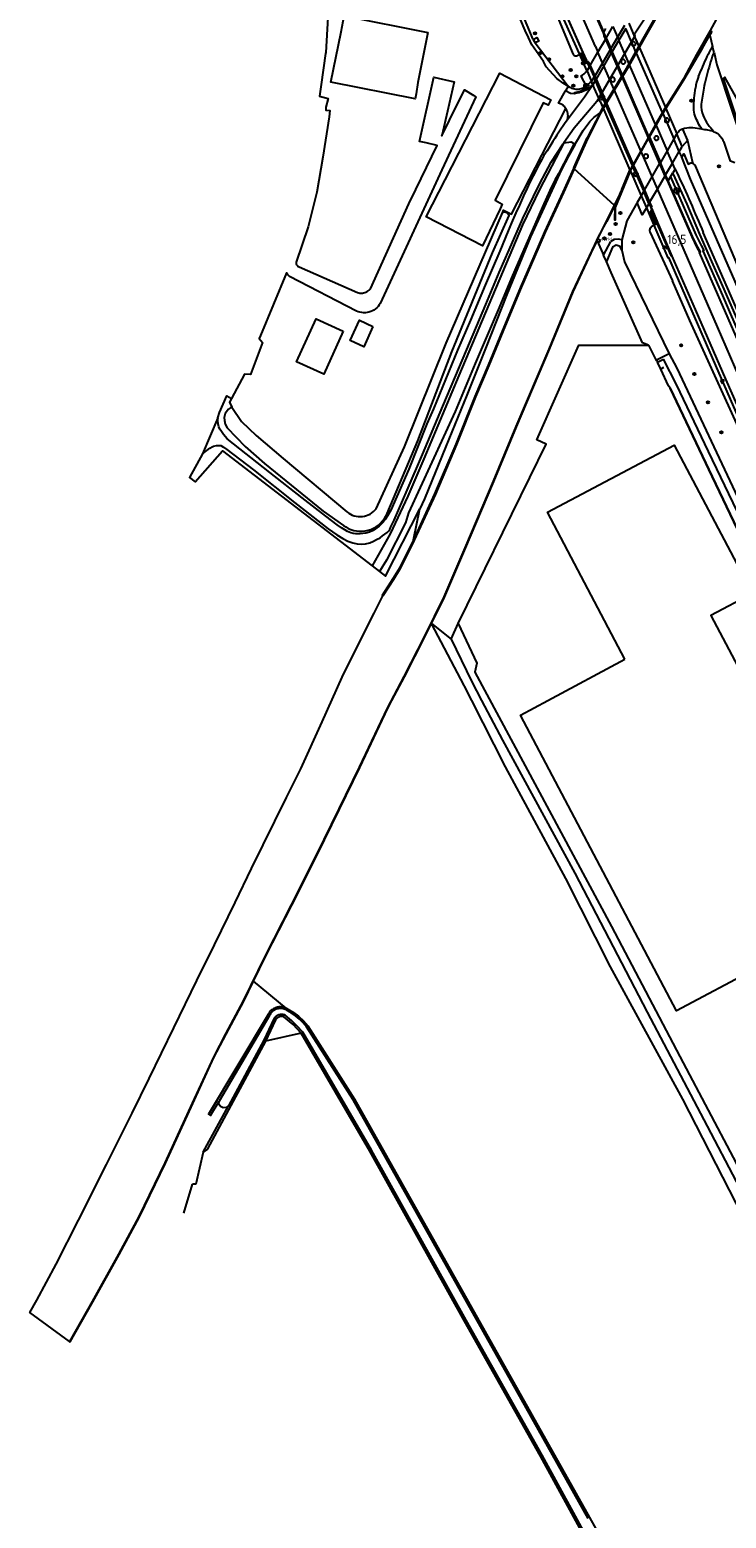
# Model space of a CAD drawing. Header units: metres. Extents: x 121613 to 124518, y 449573 to 453879.
# Tile 2 of 71: x 123803 to 123992, y 449779 to 450181. Entities that reach past the tile are written whole.
import ezdxf

# ---------------------------------------------------------------- set-up
doc = ezdxf.new("R2010")
doc.units = ezdxf.units.M
doc.header["$LTSCALE"] = 4
doc.layers.get('0').update_dxf_attribs({"linetype": 'CONTINUOUS'})
for name, color, linetype in [('G_BTD', 3, 'CONTINUOUS'), ('G_OBD', 254, 'CONTINUOUS'), ('G_OTD', 32, 'CONTINUOUS'), ('G_OWG', 6, 'CONTINUOUS'), ('G_OWGP1', 2, 'ByLayer'), ('G_OWT', 6, 'CONTINUOUS'), ('G_PND', 1, 'CONTINUOUS'), ('G_WGD', 7, 'CONTINUOUS'), ('G_WGDP1', 2, 'ByLayer'), ('G_WGI', 1, 'CONTINUOUS'), ('G_WTD', 5, 'CONTINUOUS'), ('LSHD', 3, 'CONTINUOUS'), ('LWGI', 7, 'CONTINUOUS'), ('PPALHM', 10, 'CONTINUOUS'), ('PVGO', 102, 'CONTINUOUS')]:
    doc.layers.add(name, color=color, linetype=linetype)
doc.layers.add('G_SHD', color=10, linetype='ByLayer', lineweight=25)
for name, color, linetype, true_color in [('PBRD', 7, 'CONTINUOUS', 0xbd2877), ('PPAL', 7, 'CONTINUOUS', 0xbd2877), ('PPUT', 7, 'CONTINUOUS', 0xbd2877)]:
    doc.layers.add(name, color=color, linetype=linetype, true_color=true_color)
doc.styles.add('ISO', font='ISO')

# ---------------------------------------------------------------- blocks, each defined once
blk = doc.blocks.new('boom')
at = {"color": 0}
for radius in [0.315, 0.225, 0.135]:
    blk.add_circle((0, 0), radius, dxfattribs=at)
blk = doc.blocks.new('kolk')
at = {"color": 0}
blk.add_circle((0, 0), 0.6, dxfattribs=at)
at = {"color": 0, "linetype": 'Continuous', "style": 'ISO'}
blk.add_attdef('KOLK', (-0.04, -0.26), '', height=0.8, dxfattribs=at)
blk = doc.blocks.new('verkeersbord')
at = {"color": 0}
for p, q in [((0.5, 0.32), (-0.5, 0.32)), ((-0.5, 0.32), (0, -0.6)), ((0, -0.6), (0.5, 0.32))]:
    blk.add_line(p, q, dxfattribs=at)
blk = doc.blocks.new('lichtmast')
at = {"color": 0}
for p, q in [((-0.6, 0), (-1, 0)), ((-0.71, 0.71), (-0.42, 0.42)), ((0, 0.6), (0, 1)), ((0.42, 0.42), (0.71, 0.71)), ((0.6, 0), (1, 0)), ((-0.42, -0.42), (-0.71, -0.71)), ((0, -0.6), (0, -1)), ((0.42, -0.42), (0.71, -0.71))]:
    blk.add_line(p, q, dxfattribs=at)
blk.add_circle((0, 0), 0.6, dxfattribs=at)
blk = doc.blocks.new('verklikker')
at = {"color": 0}
blk.add_circle((0, 0), 0.45, dxfattribs=at)
at = {"color": 0, "style": 'ISO'}
blk.add_attdef('VERKLIKKER', (0.7, 0), '', height=0.9, dxfattribs=at)
blk = doc.blocks.new('verkeersbord-pl')
at = {"linetype": 'Continuous'}
blk.add_circle((0, 0), 0.03, dxfattribs=at)
blk = doc.blocks.new('kilometerpaal')
at = {"color": 0}
for p, q in [((-0.44, 0.44), (0.44, -0.44)), ((-0.44, -0.44), (-0.44, 0.44)), ((0.44, 0.44), (-0.44, -0.44)), ((0.44, -0.44), (0.44, 0.44))]:
    blk.add_line(p, q, dxfattribs=at)
at = {"color": 0, "style": 'ISO'}
blk.add_attdef('KILOMETERPAAL', (0.59, 0.87), '', height=2.5, dxfattribs=at)

msp = doc.modelspace()

# ---------------------------------------------------------------- linework, layer by layer
at = {"layer": 'G_BTD', "linetype": 'Continuous', "transparency": 33554687}
for points in [[(123968.11, 450176.765), (123969.653, 450179.479), (123973.257, 450185.797), (123978.38, 450194.559), (123979.767, 450196.758), (123979.936, 450196.651)], [(123966.955, 450179.43), (123968.11, 450176.765)], [(123958.373, 450160.277), (123958.77, 450160.985), (123964.739, 450170.835), (123968.11, 450176.765)], [(124048.525, 450089.213), (124038.789, 450083.766), (124010.1, 450136.873), (124009.294, 450136.421), (124006.904, 450140.687), (123991.316, 450168.516), (123990.92, 450168.147), (123997.55, 450148.249), (123998.936, 450147.249)], [(123950.85, 450150.426), (123951.045, 450150.782), (123953.012, 450154.056), (123954.847, 450156.511), (123955.891, 450157.639), (123957.586, 450158.876)], [(123957.586, 450158.876), (123954.087, 450152.075)], [(123957.586, 450158.876), (123958.373, 450160.277)], [(123957.653, 450161.936), (123958.373, 450160.277)], [(123947.843, 450150.72), (123949.76, 450151.02), (123950.579, 450150.593)], [(123950.52, 450143.99), (123951.235, 450145.611), (123954.087, 450152.075)], [(123947.832, 450150.705), (123941.18, 450138.14), (123936.64, 450128.6), (123919.38, 450087.84), (123909.98, 450065.34), (123905.58, 450055.2), (123900.88, 450045.04), (123895.953, 450036.458)], [(123950.579, 450150.593), (123946.36, 450142.402), (123945.385, 450140.645), (123944.018, 450137.826), (123942.064, 450133.467), (123939.979, 450128.682), (123936.969, 450121.9), (123933.642, 450114.227), (123930.062, 450105.636), (123923.848, 450091.141), (123918.377, 450078.161), (123905.82, 450050.76), (123904.98, 450048.08), (123899.82, 450037.94), (123897.961, 450034.859)], [(123950.85, 450150.426), (123949.061, 450147.162), (123947.199, 450143.495), (123938.751, 450125.357), (123932.347, 450109.77), (123926.647, 450095.192), (123921.601, 450082.527), (123915.905, 450068.675), (123910.092, 450054.523), (123908.898, 450051.798)], [(123950.579, 450150.593), (123950.85, 450150.426)], [(123950.52, 450143.99), (123947.495, 450137.382), (123942.595, 450126.658), (123939.669, 450119.999), (123936.094, 450111.756), (123931.159, 450099.868), (123927.314, 450090.659), (123923.76, 450082.201), (123918.593, 450069.313), (123912.868, 450055.834), (123907.114, 450043.44)], [(123858.037, 450079.259), (123857.644, 450079.133), (123857.096, 450078.769), (123856.219, 450077.601), (123855.927, 450076.525), (123855.999, 450075.667), (123856.254, 450074.736), (123856.77, 450073.73), (123861.59, 450068.66), (123866.83, 450064.11), (123882.71, 450051.21), (123888.2, 450047.35), (123888.82, 450046.92), (123889.5, 450046.54), (123890.23, 450046.23), (123890.98, 450045.99), (123891.75, 450045.84), (123892.54, 450045.76), (123893.33, 450045.77), (123894.11, 450045.85), (123894.88, 450046.02), (123895.63, 450046.26), (123896.35, 450046.58), (123897.03, 450046.97), (123897.67, 450047.44), (123898.26, 450047.96), (123898.8, 450048.54), (123899.27, 450049.17), (123899.67, 450049.85), (123899.99, 450050.54), (123908.32, 450070.17), (123917.47, 450094.22), (123928.52, 450121.06), (123933.01, 450131.105), (123933.001, 450131.133), (123932.941, 450131.265), (123932.868, 450131.391), (123932.781, 450131.507), (123932.682, 450131.613), (123932.572, 450131.708), (123932.452, 450131.79), (123932.324, 450131.859), (123932.189, 450131.912), (123932.049, 450131.951), (123931.905, 450131.974), (123931.76, 450131.981), (123931.615, 450131.973), (123931.472, 450131.948), (123931.332, 450131.908), (123931.225, 450131.863)], [(123912.01, 450020.83), (123915.497, 450027.918), (123921.208, 450041.211), (123928.888, 450059.229), (123935.041, 450074.026), (123943.915, 450094.94), (123950.288, 450110.485), (123955.857, 450122.263), (123956.24, 450123.094), (123956.828, 450124.274)], [(123963.499, 450121.72), (123963.005, 450122.728), (123961.956, 450123.057), (123960.975, 450122.512), (123959.33, 450118.636)], [(123963.461, 450124.509), (123963.499, 450121.72)], [(123971.168, 450126.556), (123977.23, 450113.415)], [(123959.33, 450118.636), (123958.535, 450120.428)], [(123960.62, 450115.729), (123959.33, 450118.636)], [(123963.499, 450121.72), (123964.249, 450118.628), (123976.28, 450093.675)], [(123970.709, 450096.017), (123969.066, 450096.691), (123960.62, 450115.729)], [(123981.92, 450102.767), (123977.23, 450113.415)], [(123987.71, 450089.869), (123981.92, 450102.767)], [(123996.419, 450070.876), (123987.71, 450089.869)], [(123854.225, 450076.404), (123854.68, 450077.84), (123856.629, 450082.369), (123857.902, 450081.672)], [(123850.1, 450066.66), (123846.6, 450060.32), (123848.091, 450059.159), (123855.494, 450067.54), (123895.953, 450036.458)], [(123897.961, 450034.859), (123899.532, 450033.609), (123908.898, 450051.798)], [(123907.114, 450043.44), (123908.898, 450051.798)], [(123895.953, 450036.458), (123897.961, 450034.859)], [(123863.884, 449924.133), (123867.204, 449930.956), (123874.259, 449944.737), (123881.026, 449958.092), (123887.134, 449970.651), (123892.592, 449981.938), (123900.226, 449997.899), (123901.324, 450000), (123904.693, 450006.448), (123910.244, 450017.242), (123912.004, 450020.819)], [(124028.156, 449803.877), (124027.581, 449803.593), (124026.896, 449803.674), (124026.39, 449804.1), (124016.19, 449823.46), (123997.97, 449857.16), (123979.95, 449892.29), (123960.39, 449928.07), (123948.3, 449951.92), (123932.07, 449982.1), (123922.902, 450000), (123920.9, 450003.91), (123920.83, 450004.04), (123912.004, 450020.819)], [(123912.01, 450020.83), (123917.351, 450016.616)], [(123917.351, 450016.616), (123919.204, 450020.814)], [(123917.351, 450016.616), (123922.82, 450005.24), (123925.56, 450000), (123931.18, 449989.25), (123950.76, 449953.31), (123970.34, 449915.77), (123986.52, 449884.99), (124002.23, 449855.06), (124018.19, 449825.34), (124028.48, 449805.13), (124028.51, 449804.469), (124028.156, 449803.877)], [(123872.676, 449916.865), (123863.884, 449924.133)], [(123876.81, 449910.09), (123867.16, 449907.98)], [(123850.302, 449877.927), (123848.323, 449869.255), (123847.39, 449869.256)], [(123845.03, 449861.457), (123847.39, 449869.256)]]:
    msp.add_lwpolyline(points, dxfattribs=at)
msp.add_lwpolyline([(123971.168, 450126.556, -0.4077113), (123972.142, 450128.523)], format="xyb", dxfattribs=at)
at = {"layer": 'G_OBD', "linetype": 'Continuous', "transparency": 33554687}
for points in [[(123966.196, 450177.865), (123966.12, 450177.759), (123966.091, 450177.697), (123966.071, 450177.637), (123966.07, 450177.627), (123966.053, 450177.508), (123966.155, 450177.178), (123966.24, 450177.066), (123966.349, 450176.979), (123966.35, 450176.978), (123966.479, 450176.921), (123966.618, 450176.897)], [(123966.618, 450176.897), (123966.688, 450176.898), (123966.996, 450177.012), (123967.181, 450177.233), (123967.224, 450177.374), (123967.224, 450177.381), (123967.231, 450177.521), (123967.231, 450177.522), (123967.23, 450177.525), (123967.201, 450177.666), (123967.196, 450177.676), (123967.135, 450177.798), (123967.044, 450177.906), (123967.041, 450177.909), (123967.037, 450177.912), (123966.924, 450177.992), (123966.923, 450177.993), (123966.922, 450177.993), (123966.789, 450178.046), (123966.788, 450178.046), (123966.718, 450178.06), (123966.644, 450178.065), (123966.5, 450178.048), (123966.365, 450177.996), (123966.246, 450177.913), (123966.196, 450177.865)], [(123963.29, 450172.497), (123963.353, 450172.359), (123963.468, 450172.247), (123963.603, 450172.166), (123963.605, 450172.165), (123963.758, 450172.116), (123963.918, 450172.104), (123964.223, 450172.223), (123964.316, 450172.306), (123964.318, 450172.308), (123964.391, 450172.413), (123964.391, 450172.414), (123964.438, 450172.531), (123964.451, 450172.591), (123964.457, 450172.657), (123964.447, 450172.784), (123964.411, 450172.898), (123964.408, 450172.906), (123964.342, 450173.015), (123964.239, 450173.127), (123964.231, 450173.132), (123964.111, 450173.209), (123963.968, 450173.255), (123963.966, 450173.256), (123963.962, 450173.256), (123963.814, 450173.265), (123963.665, 450173.234), (123963.53, 450173.167), (123963.529, 450173.167), (123963.527, 450173.166), (123963.414, 450173.068), (123963.328, 450172.942), (123963.277, 450172.799), (123963.277, 450172.797), (123963.264, 450172.647), (123963.29, 450172.497)], [(123960.507, 450167.634), (123960.59, 450167.5), (123960.591, 450167.499), (123960.597, 450167.493), (123960.699, 450167.382), (123960.828, 450167.289), (123961.142, 450167.254), (123961.268, 450167.287), (123961.273, 450167.289), (123961.383, 450167.348), (123961.482, 450167.433), (123961.522, 450167.481), (123961.559, 450167.537), (123961.609, 450167.655), (123961.61, 450167.657), (123961.634, 450167.785), (123961.634, 450167.786), (123961.628, 450167.915), (123961.596, 450168.045), (123961.594, 450168.053), (123961.59, 450168.06), (123961.531, 450168.172), (123961.528, 450168.178), (123961.525, 450168.182), (123961.434, 450168.285), (123961.32, 450168.364), (123961.317, 450168.366), (123961.313, 450168.368), (123961.191, 450168.415), (123961.185, 450168.417), (123961.181, 450168.418), (123961.044, 450168.435), (123960.971, 450168.431), (123960.903, 450168.419), (123960.77, 450168.37), (123960.652, 450168.291), (123960.557, 450168.186), (123960.489, 450168.061), (123960.488, 450168.057), (123960.476, 450168.027), (123960.46, 450167.967), (123960.453, 450167.924), (123960.45, 450167.782), (123960.507, 450167.634)], [(123958.092, 450163.578), (123957.991, 450163.545), (123957.895, 450163.499), (123957.82, 450163.438), (123957.785, 450163.401), (123957.757, 450163.365), (123957.709, 450163.281), (123957.674, 450163.184), (123957.662, 450163.131), (123957.655, 450163.082), (123957.655, 450163.067), (123957.655, 450162.978), (123957.676, 450162.843), (123957.728, 450162.717), (123957.808, 450162.607), (123957.911, 450162.518), (123957.968, 450162.484), (123958.032, 450162.455), (123958.165, 450162.423), (123958.295, 450162.422), (123958.301, 450162.422), (123958.434, 450162.453), (123958.556, 450162.514)], [(123958.244, 450163.604), (123958.169, 450163.595), (123958.092, 450163.578)], [(123958.674, 450162.618), (123958.703, 450162.653), (123958.749, 450162.723), (123958.785, 450162.798), (123958.819, 450162.925), (123958.819, 450162.926), (123958.819, 450162.927), (123958.824, 450163.059), (123958.801, 450163.182), (123958.8, 450163.189), (123958.776, 450163.253), (123958.747, 450163.311), (123958.672, 450163.412), (123958.668, 450163.418), (123958.665, 450163.421), (123958.575, 450163.498), (123958.567, 450163.505), (123958.563, 450163.507), (123958.45, 450163.567), (123958.376, 450163.59), (123958.37, 450163.592), (123958.368, 450163.593), (123958.356, 450163.595), (123958.288, 450163.606), (123958.244, 450163.604)], [(123958.556, 450162.514), (123958.616, 450162.56), (123958.618, 450162.562), (123958.674, 450162.618)]]:
    msp.add_lwpolyline(points, dxfattribs=at)
at = {"layer": 'G_OTD', "linetype": 'Continuous', "transparency": 33554687}
for points in [[(123948.936, 450166.08), (123947.618, 450166.845), (123945.923, 450168.17), (123943.04, 450171.277), (123942.261, 450172.764), (123939.162, 450177.233), (123938.244, 450179.243), (123937.375, 450181.145), (123931.044, 450196.063), (123924.624, 450210.739)], [(123884.2, 450187.78), (123883.422, 450175.146), (123883.316, 450174.935), (123882.199, 450166.55), (123881.703, 450163.318), (123884.027, 450162.743), (123883.46, 450160.38), (123883.395, 450159.549), (123884.563, 450159.457), (123884.33, 450157.74), (123882.64, 450146.87), (123880.96, 450137.42), (123878.66, 450128.07), (123875.41, 450118.49), (123875.39, 450118.29), (123875.4, 450118.11), (123875.46, 450117.92), (123875.51, 450117.78), (123875.61, 450117.64), (123875.76, 450117.46), (123875.9, 450117.36), (123876.05, 450117.28), (123876.27, 450117.2), (123892.04, 450110.26), (123892.34, 450110.19), (123892.67, 450110.14), (123893, 450110.12), (123893.33, 450110.14), (123893.65, 450110.19), (123893.97, 450110.27), (123894.28, 450110.39), (123894.58, 450110.53), (123894.86, 450110.7), (123895.13, 450110.9), (123895.37, 450111.13), (123895.55, 450111.33), (123905.87, 450134.23), (123907.78, 450138.159), (123913.562, 450150.054), (123910.54, 450150.74), (123908.732, 450151.15), (123912.66, 450168.46), (123918.121, 450167.221), (123916.332, 450159.339), (123914.806, 450152.615), (123916.87, 450156.86), (123920.979, 450165.077), (123923.486, 450163.542), (123924.006, 450163.224), (123914.83, 450143.41), (123898.1, 450107.36), (123897.85, 450106.94), (123897.55, 450106.54), (123897.22, 450106.18), (123896.85, 450105.85), (123896.45, 450105.56), (123896.02, 450105.32), (123895.57, 450105.12), (123895.1, 450104.96), (123894.62, 450104.86), (123894.13, 450104.8), (123893.64, 450104.8), (123893.15, 450104.85), (123892.66, 450104.94), (123892.19, 450105.09), (123891.75, 450105.28), (123873.6, 450114.62), (123873.34, 450114.86), (123873.13, 450115.1), (123872.95, 450115.35), (123872.8, 450115.63), (123865.773, 450098.711), (123865.426, 450097.876), (123865.428, 450097.87), (123866.316, 450096.759), (123863.072, 450088.165), (123861.428, 450088.248), (123857.902, 450081.672)], [(123910.992, 450180.597), (123908.299, 450167.063), (123907.838, 450163.973), (123907.569, 450162.63), (123884.835, 450167.156), (123887.545, 450180.771), (123888.405, 450185.094), (123910.992, 450180.597)], [(123931.225, 450131.863), (123931.499, 450132.57), (123933.62, 450131.501), (123948.338, 450160.051)], [(123858.037, 450079.259), (123860.643, 450075.399), (123864.619, 450071.637), (123871.878, 450065.464), (123889.15, 450050.99), (123889.62, 450050.65), (123890.09, 450050.36), (123890.6, 450050.13), (123891.12, 450049.94), (123891.66, 450049.81), (123892.21, 450049.73), (123892.76, 450049.71), (123893.32, 450049.75), (123893.87, 450049.84), (123894.4, 450049.98), (123894.92, 450050.18), (123895.42, 450050.42), (123895.89, 450050.72), (123896.33, 450051.06), (123896.73, 450051.44), (123897.05, 450051.82), (123904.7, 450068.61), (123916, 450096.63), (123931.225, 450131.863)], [(123888.144, 450099.873), (123882.874, 450088.208), (123875.546, 450091.519), (123880.817, 450103.184), (123888.144, 450099.873)], [(123896.163, 450101.134), (123893.685, 450095.648), (123890.049, 450097.291), (123892.527, 450102.776), (123896.163, 450101.134)], [(123919.204, 450020.814), (123938.65, 450060.311), (123943, 450069.299), (123940.516, 450070.445), (123951.869, 450096.017), (123970.709, 450096.017)], [(123970.709, 450096.017), (123972.732, 450091.924), (123972.873, 450091.999)], [(123857.902, 450081.672), (123857.353, 450080.648), (123858.037, 450079.259)], [(123919.204, 450020.814), (123924.236, 450010.091), (123923.731, 450007.676), (123960.721, 449938.898), (123980.105, 449902.058), (123993.574, 449876.459), (124022.844, 449820.829), (124033.035, 449802.778)]]:
    msp.add_lwpolyline(points, dxfattribs=at)
at = {"layer": 'G_OWG', "linetype": 'Continuous', "transparency": 33554687}
for points in [[(123912.254, 450263.854), (123913.361, 450261.245), (123915.14, 450256.948), (123916.918, 450252.652), (123917.152, 450252.088), (123917.385, 450251.524), (123918.439, 450248.978), (123919.493, 450246.431), (123920.528, 450244.018), (123921.563, 450241.606), (123927.021, 450229.512), (123932.571, 450217.46), (123936.07, 450209.552), (123939.051, 450201.832), (123944.685, 450188.218), (123950.319, 450174.603)], [(123952.075, 450174.801), (123943.249, 450194.48), (123942.84, 450195.445), (123942.979, 450195.503), (123941.133, 450199.942), (123936.247, 450211.265), (123929.402, 450227.079), (123924.24, 450238.681)], [(123939.553, 450178.713), (123932.98, 450194.224), (123924.266, 450215.315)], [(123939.553, 450178.713), (123940.532, 450179.242), (123941.04, 450178.26), (123940.056, 450177.759)], [(123958.49, 450180.447), (123958.534, 450180.524), (123958.583, 450180.609)], [(123958.583, 450180.609), (123959.202, 450181.692)], [(123959.17, 450178.885), (123959.264, 450179.046)], [(123959.264, 450179.046), (123961.071, 450182.161)], [(123962.314, 450179.311), (123960.499, 450176.209)], [(123964.178, 450182.499), (123962.314, 450179.311)], [(123975.383, 450159.999), (123980.268, 450167.773), (123985.273, 450176.293), (123987.303, 450179.857)], [(123987.303, 450179.857), (123988.02, 450176.814)], [(123939.553, 450178.713), (123940.056, 450177.759)], [(123940.056, 450177.759), (123948.936, 450166.08)], [(123952.075, 450174.801), (123952.499, 450174.98), (123953.674, 450172.198), (123954.015, 450172.749)], [(123960.406, 450176.048), (123960.291, 450175.853), (123956.17, 450168.807), (123956.087, 450168.664), (123956.059, 450168.617)], [(123960.406, 450176.048), (123960.452, 450176.127), (123960.499, 450176.209)], [(123988.013, 450176.801), (123988.02, 450176.814)], [(123988.414, 450175.142), (123988.02, 450176.814)], [(123988.345, 450175.019), (123988.414, 450175.142)], [(123988.414, 450175.142), (123988.517, 450174.705), (123989.189, 450171.852), (123997.427, 450147.016)], [(123950.319, 450174.603), (123950.469, 450174.469), (123950.652, 450174.36), (123950.911, 450174.274), (123951.247, 450174.26), (123951.435, 450174.299), (123951.71, 450174.422), (123951.88, 450174.554), (123952.075, 450174.801)], [(123954.096, 450170.14), (123952.075, 450174.801)], [(123954.103, 450172.892), (123954.015, 450172.749)], [(123954.838, 450171.419), (123954.745, 450171.258)], [(123952.355, 450168.742), (123953.857, 450166.102)], [(123955.311, 450167.338), (123955.43, 450167.541), (123955.965, 450168.457)], [(123956.059, 450168.617), (123955.965, 450168.457)], [(123948.936, 450166.08), (123948.229, 450164.81)], [(123948.936, 450166.08), (123949.245, 450165.861), (123949.574, 450165.672), (123949.919, 450165.516), (123950.278, 450165.393), (123950.646, 450165.305), (123951.022, 450165.252), (123951.139, 450165.247), (123951.321, 450165.239), (123951.4, 450165.236), (123951.402, 450165.236), (123951.533, 450165.243), (123951.72, 450165.253), (123951.779, 450165.256), (123952.115, 450165.306), (123952.154, 450165.312), (123952.522, 450165.403), (123952.777, 450165.493), (123952.879, 450165.529), (123953.223, 450165.688), (123953.287, 450165.726), (123953.55, 450165.88), (123953.857, 450166.102)], [(123950.619, 450164.303), (123950.582, 450164.008)], [(123953.857, 450166.102), (123954.154, 450165.685), (123953.753, 450165.399), (123953.333, 450165.143), (123952.895, 450164.917), (123952.67, 450164.817), (123952.441, 450164.725), (123951.975, 450164.565), (123951.499, 450164.44), (123951.015, 450164.35)], [(123974.56, 450158.659), (123975.383, 450159.999)], [(123970.937, 450152.238), (123972.729, 450155.421)], [(123972.729, 450155.421), (123974.56, 450158.659)], [(123976.099, 450157.215), (123975.829, 450157.393), (123975.549, 450157.418), (123975.237, 450157.247), (123975.197, 450157.196)], [(123975.619, 450156.227), (123975.683, 450156.223)], [(123985.092, 450154.453), (123982.697, 450154.811), (123982.161, 450154.846)], [(123966.576, 450144.489), (123966.594, 450144.523), (123966.674, 450144.665), (123970.733, 450151.875), (123970.845, 450152.075)], [(123970.845, 450152.075), (123970.899, 450152.17), (123970.937, 450152.238)], [(123972.323, 450152.262), (123972.269, 450151.973), (123972.368, 450151.678), (123972.584, 450151.479), (123973.042, 450151.425)], [(123977.548, 450151.797), (123975.71, 450148.582)], [(123978.34, 450153.181), (123978.216, 450152.965), (123977.548, 450151.797)], [(123981.212, 450151.422), (123979.81, 450149.792)], [(123979.912, 450154.478), (123981.212, 450151.422)], [(123981.212, 450151.422), (123982.591, 450145.419), (123982.683, 450145.165)], [(123994.054, 450145.332), (123992.901, 450145.765), (123991.139, 450150.908)], [(123970.652, 450147.189), (123970.542, 450147.491)], [(123975.71, 450148.582), (123973.905, 450145.424)], [(123979.015, 450148.429), (123979.685, 450149.577), (123979.81, 450149.792)], [(123979.706, 450146.835), (123980.268, 450147.785), (123981.404, 450144.961), (123981.831, 450145.132)], [(123961.551, 450133.32), (123961.501, 450129.902), (123961.731, 450129.899), (123961.78, 450133.273), (123965.814, 450143.117)], [(123965.814, 450143.117), (123965.926, 450143.335), (123966.484, 450144.326)], [(123966.484, 450144.326), (123966.576, 450144.489)], [(123967.283, 450142.941), (123967.251, 450142.941)], [(123969.515, 450137.746), (123969.531, 450137.775), (123969.611, 450137.915), (123973.699, 450145.064), (123973.812, 450145.262)], [(123973.812, 450145.262), (123973.869, 450145.361), (123973.905, 450145.424)], [(123975.34, 450142.129), (123977.162, 450145.252)], [(123977.866, 450143.636), (123977.279, 450142.628)], [(123982.683, 450145.165), (123982.339, 450145.229), (123982.197, 450145.225), (123982.129, 450145.217), (123981.952, 450145.177), (123981.831, 450145.132)], [(123982.683, 450145.165), (123982.781, 450145.126), (123982.907, 450145.06), (123983.079, 450144.933), (123983.229, 450144.772), (123983.354, 450144.569)], [(123983.354, 450144.569), (124002.505, 450099.174)], [(123967.675, 450141.968), (123967.695, 450141.994)], [(123975.34, 450142.129), (123975.246, 450141.969)], [(123975.951, 450140.35), (123976.01, 450140.451), (123976.045, 450140.511)], [(123976.045, 450140.511), (123976.669, 450141.581)], [(123976.669, 450141.581), (123983.537, 450125.837), (123984.222, 450124.404), (123984.907, 450122.971), (123985.677, 450121.638), (123985.405, 450121.518), (123990.687, 450109.439), (123995.969, 450097.36), (124005.15, 450076.358), (124022.301, 450037.119), (124030.27, 450018.882), (124031.268, 450019.32), (124018.044, 450049.584), (124004.821, 450079.848), (123997.976, 450095.513), (123991.132, 450111.179), (123987.867, 450118.635), (123984.602, 450126.092), (123981.115, 450134.205), (123977.485, 450142.256), (123977.279, 450142.628)], [(123976.669, 450141.581), (123977.279, 450142.628)], [(123961.549, 450133.745), (123962.26, 450135.158), (123962.516, 450135.666)], [(123962.516, 450135.666), (123962.074, 450134.591), (123961.683, 450133.642)], [(123968.734, 450136.383), (123967.645, 450134.59)], [(123968.734, 450136.383), (123968.852, 450136.587), (123969.422, 450137.584)], [(123969.515, 450137.746), (123969.422, 450137.584)], [(123961.549, 450133.745), (123959.414, 450129.462)], [(123961.551, 450133.32), (123961.683, 450133.642)], [(123967.645, 450134.59), (123964.813, 450129.651), (123963.461, 450124.509)], [(123970.121, 450133.184), (123969.03, 450131.255), (123967.645, 450134.59)], [(123970.121, 450133.184), (123972.142, 450128.523)], [(123970.819, 450134.38), (123970.912, 450134.54)], [(123971.517, 450132.714), (123971.124, 450132.025), (123972.564, 450128.706), (123972.142, 450128.523)], [(123971.612, 450132.882), (123971.517, 450132.714)], [(123956.828, 450124.274), (123956.768, 450124.41), (123958.652, 450128.086), (123959.414, 450129.462)], [(123972.142, 450128.523), (123975.963, 450119.677), (123976.101, 450119.736), (123982.431, 450105.293), (123994.341, 450077.983), (123998.052, 450069.49), (124007.751, 450047.216), (124017.449, 450024.942), (124021.746, 450015.145), (124020.562, 450014.626)], [(123956.828, 450124.274), (123958.278, 450121.007), (123958.535, 450120.428)], [(123958.535, 450120.428), (123960.489, 450124.096)], [(123963.461, 450124.509), (123962.454, 450124.754), (123961.391, 450124.607), (123960.489, 450124.096)]]:
    msp.add_lwpolyline(points, dxfattribs=at)
for points in [[(123986.581, 450174.065, -0.0243146), (123988.013, 450176.801)], [(123988.345, 450175.019, 0.0526405), (123987.946, 450174.091)], [(123984.239, 450168.645, -0.0127219), (123986.581, 450174.065)], [(123987.946, 450174.091, 0.0088174), (123986.269, 450168.3)], [(123952.355, 450168.742, 0.0737197), (123954.096, 450170.14)], [(123953.857, 450166.102, 0.0247945), (123955.311, 450167.338)], [(123984.239, 450168.645, 0.0583186), (123983.391, 450165.531)], [(123986.269, 450168.3, 0.0211568), (123985.637, 450165.5)], [(123950.619, 450164.303, 0.0136341), (123951.015, 450164.35)], [(123982.967, 450160.185, -0.0350941), (123983.391, 450165.531)], [(123985.637, 450165.5, 0.0139874), (123984.977, 450161.202)], [(123983.356, 450157.961, -0.0914674), (123982.967, 450160.185)], [(123984.977, 450161.202, 0.1400806), (123985.454, 450158.125)], [(123975.197, 450157.196, 0.5681533), (123975.619, 450156.227)], [(123975.683, 450156.223, 0.3426093), (123976.222, 450156.63)], [(123976.099, 450157.215, -0.1935903), (123976.222, 450156.63)], [(123982.161, 450154.846, 0.056052), (123979.912, 450154.478)], [(123985.092, 450154.453, -0.0525539), (123983.356, 450157.961)], [(123985.454, 450158.125, 0.0817402), (123988.409, 450153.762)], [(123973.397, 450151.755, 0.9575671), (123972.323, 450152.262)], [(123973.397, 450151.755, -0.2150303), (123973.042, 450151.425)], [(123978.34, 450153.181, -0.0753234), (123979.294, 450154.167)], [(123979.912, 450154.478, 0.0982721), (123979.294, 450154.167)], [(123988.409, 450153.762, 0.0173724), (123985.092, 450154.453)], [(123988.409, 450153.762, -0.1447541), (123989.683, 450153.033)], [(123989.683, 450153.033, -0.0813951), (123991.139, 450150.908)], [(123969.559, 450146.849, -1.0002481), (123970.542, 450147.491)], [(123969.559, 450146.849, 0.4093391), (123970.401, 450146.712)], [(123970.401, 450146.712, 0.2629499), (123970.652, 450147.189)], [(123967.097, 450142.917, 0.4473521), (123966.709, 450142.105)], [(123967.251, 450142.941, 0.0634015), (123967.097, 450142.917)], [(123967.439, 450142.908, 0.0753183), (123967.283, 450142.941)], [(123967.763, 450142.558, 0.2374948), (123967.439, 450142.908)], [(123966.709, 450142.105, 0.4587461), (123967.556, 450141.864)], [(123967.556, 450141.864, 0.0649423), (123967.675, 450141.968)], [(123967.695, 450141.994, 0.0756618), (123967.778, 450142.129)], [(123967.763, 450142.558, -0.2164574), (123967.778, 450142.129)]]:
    msp.add_lwpolyline(points, format="xyb", dxfattribs=at)
at = {"layer": 'G_OWGP1', "transparency": 33554687}
for points in [[(123959.264, 450179.046), (123960.499, 450176.209)], [(123966.955, 450179.43), (123968.14, 450176.697), (123968.256, 450176.431), (123975.271, 450160.256)], [(123960.846, 450175.412), (123960.499, 450176.209)], [(123970.822, 450152.503), (123963.753, 450168.738), (123963.639, 450168.999), (123962.463, 450171.699), (123960.846, 450175.412)], [(123975.383, 450159.999), (123975.271, 450160.256)], [(123975.383, 450159.999), (123978.34, 450153.181)], [(123970.937, 450152.238), (123970.822, 450152.503)], [(123970.937, 450152.238), (123973.905, 450145.424)], [(123979.81, 450149.792), (123978.34, 450153.181)], [(123975.34, 450142.129), (123973.905, 450145.424)]]:
    msp.add_lwpolyline(points, dxfattribs=at)
at = {"layer": 'G_OWT', "linetype": 'Continuous', "transparency": 33554687}
for points in [[(123976.28, 450093.675), (123972.873, 450091.999)], [(123972.873, 450091.999), (123973.127, 450091.474)], [(123976.28, 450093.675), (123978.333, 450089.827), (123995.567, 450053.233), (124007.561, 450028.206), (124027.195, 449986.217), (124026.401, 449985.836)], [(123872.676, 449916.865), (123872.52, 449916.94), (123872.17, 449917.07), (123871.8, 449917.16), (123871.43, 449917.21), (123871.06, 449917.22), (123870.69, 449917.19), (123870.32, 449917.13), (123869.96, 449917.03), (123869.62, 449916.89), (123869.28, 449916.72), (123868.97, 449916.51), (123868.68, 449916.28), (123868.42, 449916.02), (123868.18, 449915.73), (123867.98, 449915.41), (123867.82, 449915.1), (123851.67, 449888.16), (123852.28, 449887.84), (123854.567, 449891.724)], [(123876.81, 449910.09), (123874.56, 449912.4), (123872.09, 449914.53), (123871.86, 449914.58), (123871.67, 449914.61), (123871.47, 449914.61), (123871.27, 449914.6), (123871.08, 449914.57), (123870.89, 449914.51), (123870.71, 449914.44), (123870.53, 449914.35), (123870.36, 449914.25), (123870.21, 449914.12), (123870.07, 449913.99), (123869.94, 449913.84), (123869.84, 449913.69), (123867.16, 449907.98)], [(123872.676, 449916.865), (123872.85, 449916.78), (123873.15, 449916.6), (123874.66, 449915.71), (123876.09, 449914.65), (123877.4, 449913.44), (123878.58, 449912.09), (123891.17, 449892.28), (123912.92, 449853.6), (123935.48, 449813.53), (123954.75, 449779.18), (123974.24, 449744.37), (123980.372, 449734.784), (123986.459, 449723.81)], [(123983.448, 449723.166), (123983.336, 449723.303), (123973.133, 449739.067), (123958.43, 449764.77), (123941.45, 449795.76), (123920.93, 449832.25), (123895.33, 449878.23), (123876.81, 449910.09)], [(123867.16, 449907.98), (123851.446, 449878.812), (123851.425, 449878.716), (123850.302, 449877.927)], [(123850.302, 449877.927), (123857.093, 449890.48)]]:
    msp.add_lwpolyline(points, dxfattribs=at)
at = {"layer": 'G_PND', "linetype": 'Continuous', "transparency": 33554687}
for points in [[(123915.668, 450140.715), (123930.469, 450169.589), (123944.259, 450162.341), (123943.601, 450160.916), (123942.207, 450161.597), (123929.249, 450135.275), (123931.13, 450134.134), (123930.546, 450132.946), (123925.773, 450122.876), (123910.548, 450130.751), (123915.668, 450140.715)], [(123964.336, 450011.156), (123943.358, 450050.896), (123977.635, 450069.022), (123998.817, 450028.923), (123987.582, 450023.011), (123999.704, 450000), (124000, 449999.437), (124030.007, 449942.473), (124034.741, 449944.973), (124042.673, 449929.953), (124036.229, 449926.573), (124031.212, 449928.116), (124027.335, 449935.408), (124016.722, 449929.75), (124013.891, 449935.078), (124000, 449927.705), (123978.238, 449916.153), (123936.118, 449996.075), (123943.462, 450000), (123964.336, 450011.156)]]:
    msp.add_lwpolyline(points, dxfattribs=at)
at = {"layer": 'G_SHD', "lineweight": 25, "transparency": 33554687}
for points in [[(123983.892, 450174.396), (123983.969, 450174.537), (123987.198, 450180.289), (123987.542, 450180.907), (123987.544, 450180.91)], [(123987.616, 450180.87), (123985.073, 450176.407), (123983.892, 450174.396)], [(123987.303, 450179.857), (123987.816, 450180.756), (123987.616, 450180.87)], [(123987.423, 450181.105), (123987.598, 450181.008)], [(123987.544, 450180.91), (123987.598, 450181.008)], [(123983.892, 450174.396), (123982.782, 450172.507), (123980.396, 450168.445)], [(123954.265, 450151.984), (123954.087, 450152.075)], [(123950.637, 450143.761), (123950.52, 450143.99)], [(123962.516, 450135.666), (123963.352, 450137.699), (123963.443, 450137.921), (123963.523, 450138.114)], [(123961.394, 450133.883), (123961.549, 450133.745)], [(123907.114, 450043.44), (123903.38, 450035.81), (123901.599, 450032.86), (123900.941, 450031.866), (123898.673, 450028.44), (123898.848, 450028.344)], [(123912.004, 450020.819), (123912.01, 450020.83)], [(123814.106, 449826.786), (123814.267, 449826.665), (123820.387, 449837.494), (123827.572, 449850.302), (123833.063, 449860.498), (123840.06, 449874.94), (123847.478, 449891.103), (123853.194, 449903.51), (123856.512, 449909.864), (123861.279, 449918.78), (123863.884, 449924.133)]]:
    msp.add_lwpolyline(points, dxfattribs=at)
at = {"layer": 'G_WGD', "linetype": 'Continuous', "transparency": 33554687}
for points in [[(123956.358, 450176.771), (123944.636, 450203.626), (123936.405, 450222.389)], [(123966.955, 450179.43), (123967.053, 450179.606), (123966.956, 450180.204), (123972.206, 450188.115), (123975.761, 450194.107), (123979.843, 450200.187), (123990.054, 450214.542)], [(123958.49, 450180.447), (123951.078, 450197.453), (123950.448, 450199.05)], [(123954.103, 450172.892), (123954.015, 450173.033), (123953.073, 450175.154), (123944.417, 450194.672), (123943.902, 450195.887)], [(123965.363, 450183.101), (123966.955, 450179.43)], [(123957.038, 450175.21), (123959.056, 450178.688), (123959.17, 450178.885)], [(123957.277, 450162.804), (123966.955, 450179.43)], [(123959.17, 450178.885), (123958.713, 450179.935), (123958.49, 450180.447)], [(123964.53, 450181.691), (123962.655, 450178.527)], [(123954.838, 450171.419), (123954.866, 450171.467), (123954.95, 450171.612), (123957.038, 450175.21)], [(123956.358, 450176.771), (123957.038, 450175.21)], [(123960.753, 450175.251), (123960.639, 450175.054), (123956.539, 450167.958), (123956.456, 450167.814), (123956.429, 450167.768)], [(123960.753, 450175.251), (123960.799, 450175.331), (123960.846, 450175.412)], [(123962.655, 450178.527), (123960.846, 450175.412)], [(123954.103, 450172.892), (123954.415, 450172.389), (123954.838, 450171.419)], [(123955.672, 450166.457), (123955.802, 450166.683), (123956.336, 450167.606)], [(123956.429, 450167.768), (123956.336, 450167.606)], [(123948.338, 450160.051), (123948.242, 450160.189), (123948.139, 450160.322), (123948.03, 450160.45), (123947.914, 450160.573), (123947.794, 450160.69), (123947.667, 450160.801), (123947.536, 450160.906), (123947.4, 450161.005), (123947.259, 450161.097), (123947.114, 450161.183), (123946.965, 450161.261), (123946.812, 450161.332), (123946.656, 450161.396), (123946.498, 450161.453), (123946.397, 450161.484), (123948.229, 450164.81)], [(123957.277, 450162.804), (123956.753, 450161.945), (123951.115, 450155.331), (123950.621, 450154.671), (123947.843, 450150.72)], [(123950.582, 450164.008), (123949.584, 450164.119), (123948.229, 450164.81)], [(123955.672, 450166.457), (123953.347, 450163.059), (123948.757, 450156.989)], [(123955.672, 450166.457), (123955.321, 450166.115), (123954.95, 450165.793), (123954.759, 450165.641), (123954.562, 450165.494), (123954.531, 450165.473), (123954.421, 450165.397), (123954.158, 450165.216), (123953.738, 450164.963), (123953.355, 450164.791), (123953.162, 450164.705), (123952.571, 450164.481), (123952.469, 450164.449), (123952.316, 450164.402), (123951.967, 450164.294), (123951.354, 450164.143), (123950.969, 450164.068), (123950.582, 450164.008)], [(123957.277, 450162.804), (123955.672, 450166.457)], [(123948.757, 450156.989), (123948.805, 450157.15), (123948.846, 450157.313), (123948.879, 450157.479), (123948.904, 450157.645), (123948.921, 450157.812), (123948.93, 450157.981), (123948.931, 450158.149), (123948.925, 450158.317), (123948.91, 450158.485), (123948.887, 450158.651), (123948.856, 450158.817), (123948.818, 450158.981), (123948.771, 450159.142), (123948.718, 450159.302), (123948.656, 450159.459), (123948.587, 450159.612), (123948.511, 450159.762), (123948.428, 450159.909), (123948.338, 450160.051)], [(123948.757, 450156.989), (123948.173, 450156.157), (123947.595, 450155.321), (123947.024, 450154.48), (123946.46, 450153.634), (123945.902, 450152.784), (123945.351, 450151.93), (123944.807, 450151.071), (123944.269, 450150.209), (123943.738, 450149.341), (123943.28, 450148.58), (123942.42, 450147.28), (123941.78, 450146.04), (123941.16, 450144.98), (123940.3, 450143.4), (123939.48, 450141.8), (123938.58, 450140.14), (123937.86, 450138.46), (123936.88, 450136.38), (123935.82, 450133.94), (123934.86, 450131.86), (123933.68, 450129.08), (123932.74, 450126.94), (123930.48, 450121.44), (123926.56, 450112.26), (123922.58, 450102.78), (123919.06, 450094.7), (123912.52, 450078.88), (123910.786, 450074.827), (123905.847, 450062.529), (123900.985, 450051.437), (123900.144, 450049.959), (123899.477, 450048.924), (123898.829, 450048.135), (123897.825, 450047.151), (123896.236, 450045.966), (123895.232, 450045.51), (123894.247, 450045.201), (123892.732, 450045.092), (123891.5, 450045.1), (123890.86, 450045.14), (123890.24, 450045.3), (123889.32, 450045.66), (123888.54, 450046.16), (123887.64, 450046.68), (123886.52, 450047.48), (123883.44, 450049.86), (123877.06, 450054.76), (123868.26, 450061.6), (123856.72, 450070.78), (123855.74, 450071.94), (123855.22, 450072.7), (123854.8, 450073.38), (123854.48, 450074.02), (123854.3, 450074.78), (123854.24, 450075.74), (123854.225, 450076.404)], [(123850.1, 450066.66), (123852.101, 450068.215), (123852.72, 450068.56), (123853.08, 450068.78), (123853.86, 450068.98), (123854.26, 450068.98), (123855.04, 450068.92), (123855.76, 450068.5), (123856.64, 450067.9), (123863.84, 450062.32), (123874.94, 450053.5), (123884.04, 450046.46), (123886.38, 450044.82), (123888.08, 450043.76), (123889.42, 450043.04), (123890.74, 450042.6), (123891.92, 450042.34), (123893.08, 450042.28), (123894.14, 450042.4), (123895.32, 450042.66), (123896.3, 450043.12), (123897.1, 450043.52), (123898.1, 450043.98), (123898.78, 450044.48), (123899.42, 450044.94), (123900.04, 450045.46), (123900.48, 450045.88), (123900.72, 450046.26), (123901.04, 450046.92), (123901.88, 450048.74), (123905.4, 450056.84), (123909.6, 450066.54), (123915.06, 450079.56), (123920.54, 450092.56), (123926.74, 450107.02), (123930.34, 450115.66), (123932.996, 450121.783), (123936.712, 450130.253), (123937.85, 450132.736), (123941.269, 450139.773), (123944.344, 450145.558), (123947.645, 450150.439), (123947.832, 450150.705)], [(123947.843, 450150.72), (123947.832, 450150.705)], [(123977.162, 450145.252), (123979.015, 450148.429)], [(123979.706, 450146.835), (123979.669, 450146.926), (123979.015, 450148.429)], [(124030.319, 450030.546), (124013.194, 450069.729), (123996.288, 450108.293), (123982.1, 450140.888), (123979.706, 450146.835)], [(123977.866, 450143.636), (123977.162, 450145.252)], [(123977.866, 450143.636), (123977.876, 450143.614), (123978.378, 450142.708)], [(123975.246, 450141.969), (123975.132, 450141.773), (123973.103, 450138.296)], [(123975.951, 450140.35), (123975.788, 450140.724), (123975.246, 450141.969)], [(123984.601, 450121.201), (123983.889, 450122.435), (123982.491, 450125.359), (123975.951, 450140.35)], [(123973.103, 450138.296), (123971.008, 450134.704), (123970.928, 450134.567), (123970.912, 450134.54)], [(124021.595, 450026.733), (124012.839, 450046.922), (123989.355, 450101.007), (123973.103, 450138.296)], [(123971.612, 450132.882), (123971.429, 450133.355), (123970.912, 450134.54)], [(123971.612, 450132.882), (123972.374, 450130.918), (123977.015, 450120.141)], [(124027.913, 450029.495), (124005.737, 450080.248), (123992.048, 450111.579), (123985.521, 450126.486)], [(123977.015, 450120.141), (123983.347, 450105.693), (123991.547, 450086.875), (123998.969, 450069.89), (124018.365, 450025.342), (124018.373, 450025.325)], [(124025.082, 450028.257), (124013.415, 450054.956), (123995.053, 450096.959), (123984.489, 450121.116), (123984.601, 450121.201)], [(123854.225, 450076.404), (123850.1, 450066.66)]]:
    msp.add_lwpolyline(points, dxfattribs=at)
msp.add_lwpolyline([(123978.378, 450142.708, -0.0087932), (123985.521, 450126.486)], format="xyb", dxfattribs=at)
at = {"layer": 'G_WGDP1', "transparency": 33554687}
for points in [[(123959.17, 450178.885), (123960.406, 450176.048)], [(123961.071, 450182.161), (123962.314, 450179.311)], [(123962.314, 450179.311), (123962.655, 450178.527)], [(123966.196, 450177.865), (123966.131, 450178.015), (123964.53, 450181.691)], [(123973.103, 450138.296), (123957.038, 450175.21)], [(123960.753, 450175.251), (123960.406, 450176.048)], [(123970.73, 450152.339), (123963.659, 450168.577), (123963.545, 450168.839), (123962.37, 450171.538), (123960.753, 450175.251)], [(123972.614, 450155.685), (123965.564, 450171.854), (123965.451, 450172.115), (123964.273, 450174.816), (123962.655, 450178.527)], [(123966.618, 450176.897), (123966.196, 450177.865)], [(123974.448, 450158.916), (123967.431, 450175.028), (123967.318, 450175.289), (123966.618, 450176.897)], [(123954.096, 450170.14), (123954.215, 450170.344), (123954.745, 450171.258)], [(123954.745, 450171.258), (123955.965, 450168.457)], [(123954.838, 450171.419), (123956.059, 450168.617)], [(123954.096, 450170.14), (123955.311, 450167.338)], [(123955.672, 450166.457), (123955.311, 450167.338)], [(123956.336, 450167.606), (123955.965, 450168.457)], [(123956.059, 450168.617), (123956.429, 450167.768)], [(123958.092, 450163.578), (123957.937, 450163.934), (123956.336, 450167.606)], [(123958.244, 450163.604), (123958.03, 450164.095), (123956.429, 450167.768)], [(123957.653, 450161.936), (123957.277, 450162.804)], [(123958.556, 450162.514), (123958.092, 450163.578)], [(123958.674, 450162.618), (123958.244, 450163.604)], [(123957.653, 450161.936), (123958.508, 450159.966), (123958.623, 450159.701), (123965.694, 450143.392)], [(123966.368, 450144.59), (123959.276, 450160.861), (123959.161, 450161.125), (123958.556, 450162.514)], [(123966.461, 450144.754), (123959.368, 450161.025), (123959.253, 450161.289), (123958.674, 450162.618)], [(123974.56, 450158.659), (123974.448, 450158.916)], [(123972.729, 450155.421), (123972.614, 450155.685)], [(123972.729, 450155.421), (123975.71, 450148.582)], [(123974.56, 450158.659), (123975.197, 450157.196)], [(123975.197, 450157.196), (123975.619, 450156.227)], [(123975.619, 450156.227), (123977.548, 450151.797)], [(123970.845, 450152.075), (123970.73, 450152.339)], [(123970.845, 450152.075), (123973.812, 450145.262)], [(123979.015, 450148.429), (123977.548, 450151.797)], [(123977.162, 450145.252), (123975.71, 450148.582)], [(123965.814, 450143.117), (123965.694, 450143.392)], [(123965.814, 450143.117), (123968.734, 450136.383)], [(123966.484, 450144.326), (123966.368, 450144.59)], [(123966.576, 450144.489), (123966.461, 450144.754)], [(123967.097, 450142.917), (123966.484, 450144.326)], [(123967.251, 450142.941), (123966.576, 450144.489)], [(123967.097, 450142.917), (123967.556, 450141.864)], [(123967.251, 450142.941), (123967.675, 450141.968)], [(123975.246, 450141.969), (123973.812, 450145.262)], [(123967.556, 450141.864), (123969.422, 450137.584)], [(123967.675, 450141.968), (123969.515, 450137.746)], [(123968.734, 450136.383), (123970.121, 450133.184)], [(123970.819, 450134.38), (123969.422, 450137.584)], [(123970.912, 450134.54), (123969.515, 450137.746)], [(123970.819, 450134.38), (123970.24, 450133.387), (123970.121, 450133.184)]]:
    msp.add_lwpolyline(points, dxfattribs=at)
at = {"layer": 'G_WGI', "linetype": 'Continuous', "transparency": 33554687}
for points in [[(123950.448, 450199.05), (123950.587, 450199.108), (123951.217, 450197.511), (123958.583, 450180.609)], [(123943.902, 450195.887), (123943.763, 450195.831), (123944.167, 450194.878), (123952.936, 450175.093), (123953.882, 450172.963), (123954.015, 450172.749)], [(123959.264, 450179.046), (123958.851, 450179.995), (123958.583, 450180.609)], [(123954.745, 450171.258), (123954.282, 450172.319), (123954.015, 450172.749)], [(123976.045, 450140.511), (123975.925, 450140.784), (123975.34, 450142.129)], [(123984.601, 450121.201), (123984.731, 450121.276), (123984.022, 450122.505), (123982.627, 450125.421), (123976.045, 450140.511)], [(123970.819, 450134.38), (123971.29, 450133.298), (123971.517, 450132.714)], [(123977.015, 450120.141), (123976.881, 450120.072), (123976.424, 450121.135), (123972.235, 450130.861), (123971.517, 450132.714)]]:
    msp.add_lwpolyline(points, dxfattribs=at)
at = {"layer": 'G_WTD', "linetype": 'Continuous', "transparency": 33554687}
for points in [[(123980.107, 450196.54), (123979.991, 450196.37), (123979.829, 450196.482), (123978.551, 450194.455), (123973.43, 450185.697), (123969.827, 450179.38), (123964.911, 450170.734), (123958.943, 450160.884), (123957.762, 450158.781), (123954.265, 450151.984)], [(123987.423, 450181.105), (123990.819, 450187.204)], [(123980.396, 450168.445), (123983.794, 450174.634), (123987.423, 450181.105)], [(123980.396, 450168.445), (123980.07, 450167.889), (123975.271, 450160.256)], [(123974.448, 450158.916), (123972.614, 450155.685)], [(123975.271, 450160.256), (123975.143, 450160.049), (123974.448, 450158.916)], [(123972.614, 450155.685), (123970.822, 450152.503)], [(123954.265, 450151.984), (123951.437, 450145.573), (123950.637, 450143.761)], [(123970.73, 450152.339), (123970.618, 450152.139), (123966.559, 450144.929), (123966.479, 450144.787), (123966.461, 450144.754)], [(123970.822, 450152.503), (123970.784, 450152.435), (123970.73, 450152.339)], [(123950.637, 450143.761), (123947.677, 450137.299), (123942.778, 450126.576), (123939.852, 450119.919), (123936.278, 450111.678), (123931.344, 450099.791), (123927.498, 450090.582), (123923.945, 450082.125), (123918.778, 450069.237), (123913.051, 450055.753), (123907.295, 450043.354), (123903.556, 450035.714), (123901.768, 450032.753), (123898.848, 450028.344)], [(123961.394, 450133.883), (123950.637, 450143.761)], [(123963.523, 450138.114), (123965.694, 450143.392)], [(123966.368, 450144.59), (123965.811, 450143.6), (123965.694, 450143.392)], [(123966.461, 450144.754), (123966.368, 450144.59)], [(123963.523, 450138.114), (123963.326, 450137.723), (123961.486, 450134.066), (123961.394, 450133.883)], [(123961.394, 450133.883), (123956.06, 450123.181), (123950.105, 450110.566), (123943.73, 450095.017), (123934.857, 450074.103), (123928.704, 450059.307), (123921.024, 450041.29), (123915.315, 450028.002), (123910.119, 450017.437), (123904.515, 450006.54), (123900.046, 449997.985), (123892.412, 449982.025), (123886.954, 449970.738), (123880.847, 449958.181), (123874.081, 449944.828), (123867.025, 449931.045), (123861.101, 449918.871), (123856.335, 449909.957), (123853.014, 449903.598), (123847.296, 449891.187), (123839.879, 449875.025), (123832.885, 449860.589), (123827.397, 449850.398), (123820.213, 449837.592), (123814.106, 449826.786)], [(123973.127, 450091.474), (123974.74, 450092.277)], [(124049.679, 449932.124), (124049.811, 449932.162), (124049.541, 449932.788), (124046.408, 449938.462), (124024.381, 449984.701), (124017.541, 449998.802), (124010.767, 450012.916), (124001.625, 450031.934), (123987.878, 450060.538), (123976.52, 450084.422), (123976.143, 450085.084), (123974.004, 450089.615), (123973.127, 450091.474)], [(124026.401, 449985.836), (124022.128, 449994.746), (124008.626, 450022.974), (123994.712, 450051.156), (123986.901, 450067.351), (123978.269, 450085.438), (123974.74, 450092.277)], [(123814.106, 449826.786), (123803.367, 449834.617), (123805.31, 449837.915), (123810.48, 449847.684), (123816.506, 449859.528), (123824.109, 449874.639), (123831.037, 449888.453), (123835.699, 449897.847), (123842.346, 449911.563), (123848.578, 449924.296), (123853.323, 449933.952), (123858.88, 449945.389), (123863.379, 449954.587), (123872.845, 449973.79), (123876.715, 449981.588), (123882.483, 449994.242), (123887.868, 450006.352), (123888.926, 450008.591), (123896.497, 450023.663), (123898.848, 450028.344)], [(123954.37, 449778.96), (123935.1, 449813.31), (123912.53, 449853.39), (123890.79, 449892.05), (123878.22, 449911.82), (123877.32, 449912.88), (123876.34, 449913.85), (123875.27, 449914.74), (123874.13, 449915.53), (123872.93, 449916.23), (123872.69, 449916.37), (123872.44, 449916.5), (123872.18, 449916.6), (123871.91, 449916.68), (123871.64, 449916.74), (123871.36, 449916.77), (123871.09, 449916.78), (123870.81, 449916.76), (123870.53, 449916.72), (123870.26, 449916.66), (123870, 449916.57), (123869.74, 449916.46), (123869.49, 449916.33), (123869.26, 449916.18), (123869.04, 449916), (123868.84, 449915.81), (123868.65, 449915.61), (123868.48, 449915.38), (123868.34, 449915.15), (123868.21, 449914.9), (123854.567, 449891.724)], [(123958.89, 449765.03), (123941.91, 449796.01), (123921.39, 449832.51), (123895.78, 449878.49), (123877.23, 449910.41), (123875.71, 449912.01), (123874.11, 449913.53), (123872.44, 449914.97), (123872.23, 449915.04), (123872.02, 449915.09), (123871.8, 449915.13), (123871.58, 449915.14), (123871.37, 449915.14), (123871.15, 449915.12), (123870.93, 449915.07), (123870.72, 449915.01), (123870.52, 449914.94), (123870.32, 449914.84), (123870.13, 449914.73), (123869.96, 449914.6), (123869.79, 449914.46), (123869.64, 449914.3), (123869.5, 449914.13), (123869.38, 449913.95), (123866.68, 449908.2), (123857.093, 449890.48)], [(123857.093, 449890.48), (123856.48, 449889.982), (123855.662, 449889.894), (123854.975, 449890.233), (123854.546, 449890.935), (123854.567, 449891.724)]]:
    msp.add_lwpolyline(points, dxfattribs=at)
at = {"layer": 'LSHD', "linetype": 'Continuous', "lineweight": -3, "transparency": 33554687}
for points in [[(123976.143, 450085.084), (123974.004, 450089.615), (123973.127, 450091.474)], [(123974.798, 450089.996), (123974.004, 450089.615), (123973.898, 450089.564)], [(123976.52, 450084.422), (123987.878, 450060.538), (124001.625, 450031.934), (124010.767, 450012.916), (124017.541, 449998.802), (124024.381, 449984.701)]]:
    msp.add_lwpolyline(points, dxfattribs=at)
at = {"layer": 'LWGI', "transparency": 33554687}
for points in [[(123958.713, 450179.935), (123958.621, 450179.687), (123959.056, 450178.688)], [(123959.056, 450178.688), (123960.291, 450175.853)], [(123960.291, 450175.853), (123960.639, 450175.054)], [(123960.639, 450175.054), (123962.255, 450171.342)], [(123954.415, 450172.389), (123954.504, 450172.528), (123954.931, 450171.655), (123954.95, 450171.612)], [(123954.95, 450171.612), (123956.17, 450168.807)], [(123962.255, 450171.342), (123963.431, 450168.643)], [(123956.17, 450168.807), (123956.539, 450167.958)], [(123956.539, 450167.958), (123958.139, 450164.282)], [(123963.431, 450168.643), (123963.545, 450168.381)], [(123963.545, 450168.381), (123970.618, 450152.139)], [(123958.139, 450164.282), (123958.45, 450163.567)], [(123958.45, 450163.567), (123958.785, 450162.798)], [(123958.785, 450162.798), (123959.359, 450161.479)], [(123959.359, 450161.479), (123959.474, 450161.214)], [(123959.474, 450161.214), (123966.559, 450144.929)], [(123970.618, 450152.139), (123970.733, 450151.875)], [(123970.733, 450151.875), (123973.699, 450145.064)], [(123966.559, 450144.929), (123966.674, 450144.665)], [(123966.674, 450144.665), (123967.439, 450142.908)], [(123967.439, 450142.908), (123967.778, 450142.129)], [(123973.699, 450145.064), (123975.132, 450141.773)], [(123967.778, 450142.129), (123969.611, 450137.915)], [(123975.132, 450141.773), (123975.622, 450140.647), (123975.788, 450140.724)], [(123969.611, 450137.915), (123971.008, 450134.704)], [(123971.008, 450134.704), (123971.556, 450133.445), (123971.429, 450133.355)]]:
    msp.add_lwpolyline(points, dxfattribs=at)

# ---------------------------------------------------------------- block references
at = {"layer": 'PBRD', "transparency": 33554687}
msp.add_blockref('verklikker', (123957.136, 450124.3), dxfattribs=at).add_auto_attribs({'VERKLIKKER': 'verkl '})
msp.add_blockref('verkeersbord', (123990.667, 450086.301), dxfattribs=at)
at = {"layer": 'PPAL', "transparency": 33554687}
for name, p in [('lichtmast', (123978.275, 450137.808)), ('verkeersbord-pl', (123990.667, 450086.301))]:
    msp.add_blockref(name, p, dxfattribs=at)
at = {"layer": 'PPALHM', "transparency": 33554687}
msp.add_blockref('kilometerpaal', (123975.195, 450122.538), dxfattribs=at).add_auto_attribs({'KILOMETERPAAL': '16,5'})
at = {"layer": 'PPUT', "transparency": 33554687}
msp.add_blockref('kolk', (123953.857, 450166.102), dxfattribs=at).add_auto_attribs({'KOLK': 'Kolk'})
at = {"layer": 'PVGO', "transparency": 33554687}
for p in [(123940.039, 450180.363), (123941.479, 450174.989), (123943.827, 450173.291), (123952.96, 450172.222), (123947.444, 450168.713), (123949.692, 450170.459), (123951.147, 450168.695), (123950.409, 450166.159), (123982.294, 450162.135), (123989.738, 450144.368), (123963.109, 450131.818), (123961.817, 450128.798), (123958.793, 450124.975), (123960.31, 450126.14), (123966.584, 450123.816), (123979.535, 450095.977), (123983.11, 450088.297), (123986.755, 450080.566), (123990.429, 450072.514)]:
    msp.add_blockref('boom', p, dxfattribs=at)

doc.saveas('drawing.dxf')
